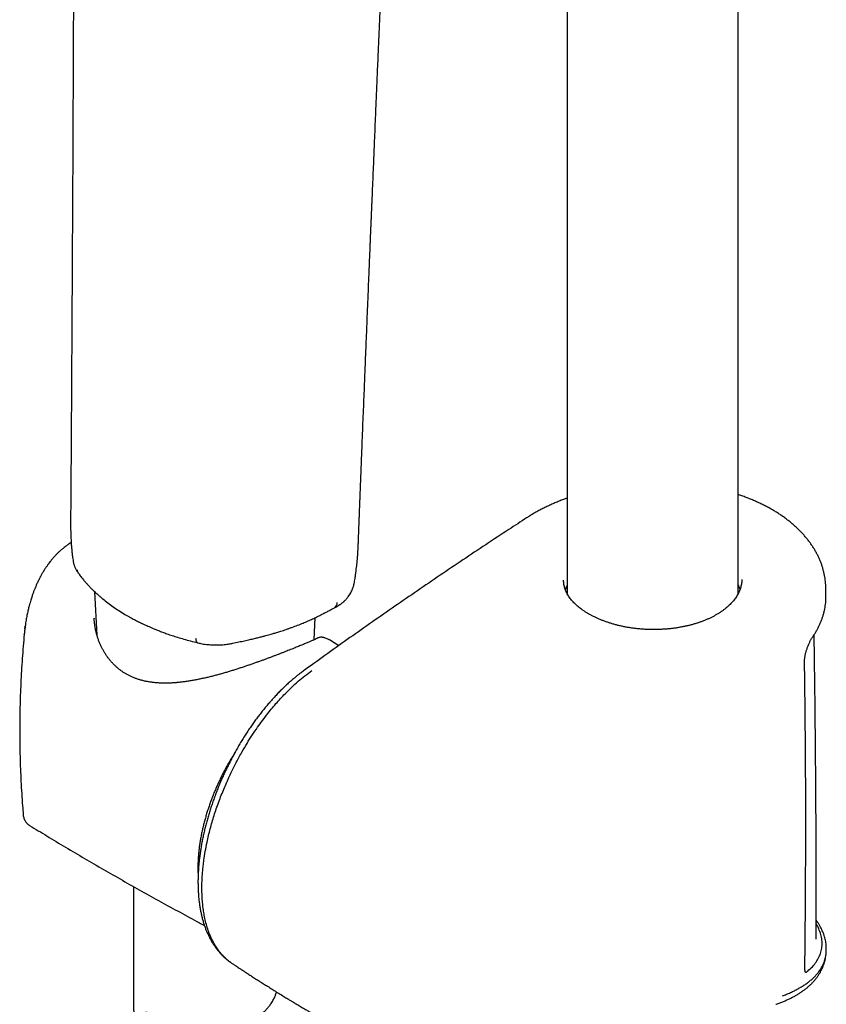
# Model space of a CAD drawing. Header units: millimetres. Extents: x 8 to 1577, y 12 to 2534.
# Tile 9 of 115: x 1341 to 1425, y 712 to 815. Entities that reach past the tile are written whole.
import ezdxf

# ---------------------------------------------------------------- set-up
doc = ezdxf.new("R2010")
doc.units = ezdxf.units.MM

msp = doc.modelspace()

# ---------------------------------------------------------------- linework, layer by layer
at = {"color": 7, "linetype": 'Continuous', "lineweight": 30}
for p, q in [((1415.76, 755.2), (1415.76, 1046.93)), ((1397.96, 1041.4), (1397.96, 755.19)), ((1424.89, 755.05), (1424.88, 755.84)), ((1348.78, 755.39), (1349.02, 750.86)), ((1371.62, 750.39), (1371.74, 752.7)), ((1341.52, 751.53), (1341.55, 751.81)), ((1341.45, 750.95), (1341.46, 751)), ((1374.18, 749.77), (1373.21, 750.37)), ((1373.21, 750.37), (1373.21, 750.37)), ((1370.52, 747.15), (1370.53, 747.15)), ((1341.34, 732.16), (1341.34, 732.16)), ((1342.01, 731.05), (1342.01, 731.05)), ((1352.83, 724.68), (1352.83, 711.91)), ((1423.88, 719.2), (1423.87, 719.25)), ((1424.92, 717.98), (1424.92, 718.21)), ((1422.69, 716.23), (1422.69, 716.23)), ((1422.95, 715.84), (1423.01, 715.89))]:
    msp.add_line(p, q, dxfattribs=at)
at = {"color": 7, "linetype": 'Continuous', "lineweight": 30, "flags": 128}
msp.add_lwpolyline([(1359.28, 750.56), (1359.3, 750.44), (1359.32, 750.34), (1359.34, 750.26), (1359.38, 750.18), (1359.41, 750.13), (1359.46, 750.09), (1359.5, 750.08)], dxfattribs=at)
at = {"color": 7, "linetype": 'Continuous', "lineweight": 30}
for centre, radius, start, end in [((1347.82, 757.84), 0.891, 190.0391, 213.6403), ((1373.37, 754.28), 0.666, 302.8432, 357.5394)]:
    msp.add_arc(centre, radius, start, end, dxfattribs=at)
for points, knots in [([(1346.71, 856.89), (1346.71, 856.6), (1346.7, 855.74), (1346.7, 854.3), (1346.69, 852.6), (1346.69, 850.94), (1346.68, 849.34), (1346.68, 847.79), (1346.67, 846.29), (1346.67, 844.84), (1346.66, 843.42), (1346.66, 842.04), (1346.65, 840.69), (1346.65, 839.39), (1346.65, 838.14), (1346.64, 836.93), (1346.64, 835.76), (1346.63, 834.64), (1346.63, 833.57), (1346.63, 832.55), (1346.62, 831.57), (1346.62, 830.64), (1346.62, 829.75), (1346.61, 828.92), (1346.61, 828.14), (1346.61, 827.4), (1346.61, 826.69), (1346.6, 826.03), (1346.6, 825.41), (1346.6, 824.84), (1346.6, 824.31), (1346.6, 823.82), (1346.59, 823.37), (1346.59, 822.89), (1346.59, 822.4), (1346.59, 821.9), (1346.59, 821.46), (1346.59, 821.11), (1346.58, 820.84), (1346.58, 820.62), (1346.58, 820.38), (1346.58, 820.11), (1346.58, 819.79), (1346.58, 819.41), (1346.58, 818.97), (1346.58, 818.49), (1346.57, 817.97), (1346.57, 817.43), (1346.57, 816.87), (1346.57, 816.2), (1346.56, 815.42), (1346.56, 814.51), (1346.56, 813.57), (1346.55, 812.58), (1346.55, 811.56), (1346.54, 810.5), (1346.54, 809.4), (1346.53, 808.26), (1346.53, 807.11), (1346.52, 805.95), (1346.52, 804.79), (1346.51, 803.6), (1346.51, 802.41), (1346.5, 801.24), (1346.5, 800.09), (1346.49, 798.83), (1346.48, 797.46), (1346.48, 796), (1346.47, 794.58), (1346.46, 793.21), (1346.45, 791.88), (1346.45, 790.59), (1346.44, 789.36), (1346.44, 788.24), (1346.43, 787.25), (1346.42, 786.37), (1346.42, 785.51), (1346.41, 784.52), (1346.41, 783.36), (1346.4, 782.02), (1346.39, 780.62), (1346.38, 779.16), (1346.37, 777.64), (1346.36, 776.07), (1346.36, 774.82), (1346.35, 773.93), (1346.35, 773.42), (1346.34, 772.95), (1346.34, 772.51), (1346.34, 772.11), (1346.34, 771.72), (1346.33, 771.35), (1346.33, 771.01), (1346.33, 770.72), (1346.33, 770.51), (1346.33, 770.38), (1346.33, 770.31), (1346.33, 770.24), (1346.33, 770.17), (1346.33, 770.1), (1346.33, 769.98), (1346.32, 769.82), (1346.32, 769.61), (1346.32, 769.35), (1346.32, 769.05), (1346.32, 768.71), (1346.31, 768.33), (1346.31, 767.92), (1346.31, 767.48), (1346.3, 766.99), (1346.3, 766.47), (1346.3, 765.86), (1346.29, 765.18), (1346.29, 764.41), (1346.28, 763.77), (1346.28, 763.39), (1346.28, 763.29)], [0, 0, 0, 0, 0.0090824, 0.0278262, 0.0460824, 0.0638509, 0.0811319, 0.0976297, 0.1136571, 0.1292142, 0.144301, 0.1592108, 0.1736309, 0.1875613, 0.201002, 0.2139529, 0.2264141, 0.2383856, 0.2498429, 0.2608125, 0.2712946, 0.2812891, 0.290796, 0.2996585, 0.3080507, 0.3159725, 0.323424, 0.3305428, 0.3371718, 0.3433111, 0.3489607, 0.3541478, 0.3590164, 0.3635875, 0.3694747, 0.3747811, 0.3795067, 0.3836516, 0.3859597, 0.3882546, 0.3908147, 0.3936412, 0.3967341, 0.4010656, 0.4058304, 0.4110286, 0.4165831, 0.4223752, 0.4284036, 0.4346683, 0.4438359, 0.4534667, 0.4635607, 0.4741179, 0.4851382, 0.4964126, 0.5081338, 0.5203018, 0.5329165, 0.5449912, 0.5574487, 0.5702762, 0.5830532, 0.5955758, 0.6078441, 0.619858, 0.6359619, 0.6515849, 0.6667271, 0.6813884, 0.6955688, 0.7092683, 0.722487, 0.7352247, 0.7448956, 0.7542697, 0.7633468, 0.7723165, 0.7860458, 0.8003798, 0.8153182, 0.8308612, 0.8470087, 0.8637607, 0.8811173, 0.8868602, 0.8922817, 0.8973304, 0.9020063, 0.9063093, 0.9102395, 0.9143929, 0.9180283, 0.9211459, 0.9237455, 0.924595, 0.9253702, 0.9260711, 0.9266979, 0.9274721, 0.9285824, 0.9303586, 0.932619, 0.9353635, 0.9385922, 0.9423051, 0.9462072, 0.9505311, 0.9552767, 0.9604441, 0.9660332, 0.9720441, 0.9796698, 0.9878814, 0.9966788, 1, 1, 1, 1]), ([(1376.24, 760.82), (1376.24, 760.98), (1376.26, 761.29), (1376.27, 761.75), (1376.29, 762.16), (1376.3, 762.51), (1376.31, 762.79), (1376.32, 763.01), (1376.33, 763.2), (1376.33, 763.36), (1376.34, 763.56), (1376.35, 763.83), (1376.37, 764.2), (1376.38, 764.6), (1376.4, 765.05), (1376.42, 765.55), (1376.44, 766.09), (1376.46, 766.68), (1376.49, 767.33), (1376.52, 768.03), (1376.54, 768.78), (1376.59, 769.8), (1376.63, 771.07), (1376.69, 772.55), (1376.75, 773.98), (1376.81, 775.36), (1376.86, 776.68), (1376.91, 777.9), (1376.95, 779.01), (1376.99, 780.02), (1377.03, 780.99), (1377.07, 781.92), (1377.11, 782.81), (1377.14, 783.67), (1377.18, 784.72), (1377.24, 785.97), (1377.29, 787.4), (1377.35, 788.65), (1377.39, 789.72), (1377.43, 790.64), (1377.46, 791.38), (1377.48, 791.94), (1377.5, 792.33), (1377.51, 792.69), (1377.53, 793), (1377.54, 793.25), (1377.54, 793.44), (1377.55, 793.58), (1377.56, 793.71), (1377.56, 793.85), (1377.57, 794.02), (1377.58, 794.23), (1377.59, 794.48), (1377.6, 794.77), (1377.61, 795.11), (1377.63, 795.49), (1377.65, 795.91), (1377.68, 796.65), (1377.72, 797.68), (1377.78, 798.98), (1377.83, 800.23), (1377.88, 801.36), (1377.92, 802.36), (1377.96, 803.25), (1377.99, 804.12), (1378.03, 805.02), (1378.07, 805.98), (1378.12, 807.01), (1378.16, 808.09), (1378.21, 809.23), (1378.26, 810.42), (1378.31, 811.56), (1378.36, 812.66), (1378.4, 813.71), (1378.45, 814.78), (1378.5, 815.89), (1378.55, 817.03), (1378.6, 818.13), (1378.64, 819.16), (1378.68, 820.09), (1378.72, 820.98), (1378.75, 821.82), (1378.79, 822.61), (1378.82, 823.36), (1378.85, 824.06), (1378.88, 824.72), (1378.91, 825.33), (1378.93, 825.89), (1378.95, 826.4), (1378.97, 826.81), (1378.98, 827.12), (1378.99, 827.34), (1379, 827.52), (1379.01, 827.68), (1379.01, 827.81), (1379.02, 827.92), (1379.02, 828.04), (1379.03, 828.2), (1379.04, 828.42), (1379.05, 828.67), (1379.07, 828.97), (1379.08, 829.3), (1379.1, 829.66), (1379.11, 830.05), (1379.13, 830.48), (1379.15, 830.95), (1379.17, 831.45), (1379.2, 831.98), (1379.22, 832.54), (1379.25, 833.13), (1379.28, 833.84), (1379.31, 834.67), (1379.35, 835.63), (1379.4, 836.63), (1379.44, 837.68), (1379.49, 838.79), (1379.54, 839.96), (1379.6, 841.21), (1379.65, 842.5), (1379.71, 843.85), (1379.77, 845.24), (1379.83, 846.68), (1379.9, 848.16), (1379.97, 849.72), (1380.04, 851.36), (1380.11, 853.07), (1380.17, 854.46), (1380.21, 855.28), (1380.22, 855.51)], [0, 0, 0, 0, 0.004969, 0.009933, 0.014356, 0.018237, 0.020907, 0.023242, 0.025243, 0.026909, 0.028304, 0.031658, 0.035488, 0.039795, 0.044579, 0.049838, 0.055574, 0.061787, 0.068476, 0.075994, 0.084035, 0.092248, 0.108497, 0.124186, 0.139314, 0.153882, 0.16789, 0.181337, 0.192417, 0.203086, 0.213343, 0.223188, 0.232622, 0.241654, 0.250451, 0.266127, 0.281217, 0.29572, 0.3057, 0.315381, 0.324765, 0.329086, 0.333292, 0.337074, 0.340376, 0.343199, 0.344922, 0.346401, 0.347664, 0.349136, 0.350957, 0.353125, 0.355641, 0.358811, 0.362402, 0.366414, 0.370847, 0.375702, 0.389876, 0.403582, 0.41682, 0.42959, 0.439296, 0.448713, 0.457841, 0.466847, 0.477196, 0.488097, 0.499549, 0.511552, 0.524107, 0.537212, 0.547896, 0.55892, 0.570284, 0.581988, 0.594033, 0.606412, 0.616772, 0.62664, 0.636013, 0.644894, 0.653281, 0.661174, 0.668575, 0.675482, 0.681895, 0.687816, 0.693242, 0.698176, 0.700759, 0.703056, 0.70504, 0.706713, 0.708074, 0.709124, 0.710154, 0.71197, 0.714223, 0.716913, 0.72004, 0.723604, 0.727356, 0.731494, 0.73602, 0.740932, 0.746231, 0.751812, 0.757767, 0.764036, 0.770527, 0.780183, 0.790288, 0.800843, 0.811849, 0.823304, 0.835945, 0.849092, 0.862745, 0.876905, 0.89157, 0.906742, 0.92242, 0.938604, 0.956101, 0.974154, 0.992763, 1, 1, 1, 1]), ([(1397.96, 765.14), (1397.91, 765.12), (1397.7, 765.05), (1397.35, 764.91), (1396.9, 764.73), (1396.47, 764.55), (1396.04, 764.35), (1395.62, 764.15), (1395.21, 763.94), (1394.8, 763.73), (1394.41, 763.5), (1394.06, 763.29), (1393.84, 763.15), (1393.74, 763.08)], [0, 0, 0, 0, 0.034136, 0.132737, 0.231064, 0.32877, 0.427431, 0.526253, 0.625221, 0.72432, 0.823532, 0.922835, 1, 1, 1, 1]), ([(1419.27, 763.95), (1419.15, 764.02), (1418.9, 764.16), (1418.51, 764.36), (1418.1, 764.56), (1417.68, 764.76), (1417.25, 764.95), (1416.81, 765.12), (1416.37, 765.29), (1416.02, 765.42), (1415.81, 765.48), (1415.76, 765.5)], [0, 0, 0, 0, 0.109091, 0.230736, 0.352422, 0.474102, 0.595741, 0.717311, 0.838847, 0.959506, 1, 1, 1, 1]), ([(1424.87, 755.84), (1424.87, 755.87), (1424.87, 756.01), (1424.86, 756.27), (1424.82, 756.61), (1424.77, 756.94), (1424.7, 757.28), (1424.62, 757.62), (1424.53, 757.95), (1424.42, 758.29), (1424.29, 758.62), (1424.15, 758.94), (1423.99, 759.26), (1423.82, 759.58), (1423.64, 759.9), (1423.44, 760.21), (1423.22, 760.52), (1422.99, 760.82), (1422.74, 761.12), (1422.48, 761.42), (1422.21, 761.71), (1421.92, 761.99), (1421.63, 762.26), (1421.31, 762.53), (1420.99, 762.79), (1420.65, 763.05), (1420.3, 763.3), (1419.94, 763.54), (1419.59, 763.76), (1419.37, 763.89), (1419.27, 763.95)], [0, 0, 0, 0, 0.009727, 0.044999, 0.08046, 0.116144, 0.15202, 0.188051, 0.224198, 0.26042, 0.296672, 0.332897, 0.369047, 0.405087, 0.441783, 0.478687, 0.515859, 0.553249, 0.590805, 0.628475, 0.666205, 0.703934, 0.741603, 0.779133, 0.817305, 0.855425, 0.893625, 0.931888, 0.970197, 1, 1, 1, 1]), ([(1346.28, 763.29), (1346.28, 763.21), (1346.28, 763.04), (1346.28, 762.78), (1346.28, 762.52), (1346.28, 762.28), (1346.28, 762.07), (1346.28, 761.91), (1346.28, 761.79), (1346.29, 761.66), (1346.29, 761.51), (1346.3, 761.32), (1346.3, 761.13), (1346.31, 760.91), (1346.33, 760.66), (1346.34, 760.41), (1346.36, 760.17), (1346.37, 759.99), (1346.39, 759.85), (1346.4, 759.74), (1346.41, 759.63), (1346.42, 759.48), (1346.44, 759.3), (1346.47, 759.07), (1346.51, 758.81), (1346.54, 758.63), (1346.55, 758.54)], [0, 0, 0, 0, 0.056136, 0.112718, 0.169755, 0.224869, 0.269912, 0.304209, 0.32428, 0.348835, 0.381521, 0.421516, 0.46136, 0.499268, 0.558522, 0.610312, 0.657785, 0.702515, 0.724578, 0.746744, 0.769246, 0.798511, 0.837449, 0.886048, 0.944285, 1, 1, 1, 1]), ([(1393.74, 763.08), (1393.12, 762.68), (1391.7, 761.75), (1389.48, 760.29), (1387.1, 758.7), (1384.73, 757.1), (1382.37, 755.49), (1380.02, 753.87), (1377.68, 752.25), (1375.35, 750.61), (1373.04, 748.97), (1371.43, 747.81), (1370.6, 747.21), (1370.52, 747.15)], [0, 0, 0, 0, 0.078407, 0.179879, 0.281322, 0.382731, 0.484104, 0.58544, 0.686734, 0.787986, 0.889189, 0.990508, 1, 1, 1, 1]), ([(1375.82, 756.38), (1375.83, 756.46), (1375.86, 756.64), (1375.89, 756.89), (1375.93, 757.11), (1375.95, 757.29), (1375.97, 757.44), (1376, 757.64), (1376.03, 757.9), (1376.06, 758.17), (1376.09, 758.37), (1376.1, 758.49), (1376.11, 758.61), (1376.12, 758.74), (1376.13, 758.89), (1376.15, 759.08), (1376.17, 759.32), (1376.19, 759.63), (1376.2, 759.98), (1376.22, 760.39), (1376.23, 760.67), (1376.24, 760.82)], [0, 0, 0, 0, 0.060693, 0.121861, 0.172925, 0.213871, 0.245829, 0.276683, 0.351018, 0.426574, 0.454418, 0.481732, 0.508518, 0.534888, 0.566082, 0.604968, 0.66179, 0.729702, 0.808709, 0.898811, 1, 1, 1, 1]), ([(1346.34, 760.51), (1346.3, 760.49), (1346.15, 760.4), (1345.91, 760.23), (1345.63, 760.02), (1345.36, 759.8), (1345.12, 759.59), (1344.9, 759.38), (1344.7, 759.17), (1344.51, 758.96), (1344.31, 758.73), (1344.13, 758.5), (1343.95, 758.27), (1343.78, 758.03), (1343.6, 757.76), (1343.45, 757.52), (1343.33, 757.32), (1343.26, 757.19), (1343.19, 757.07), (1343.14, 756.98), (1343.09, 756.89), (1343.03, 756.76), (1342.95, 756.6), (1342.83, 756.37), (1342.71, 756.09), (1342.58, 755.78), (1342.46, 755.48), (1342.36, 755.22), (1342.29, 755.01), (1342.23, 754.82), (1342.16, 754.61), (1342.09, 754.38), (1342.01, 754.1), (1341.92, 753.77), (1341.83, 753.38), (1341.73, 752.92), (1341.64, 752.41), (1341.58, 752.04), (1341.56, 751.85)], [0, 0, 0, 0, 0.0145361, 0.0529898, 0.0913787, 0.1269058, 0.1596273, 0.190524, 0.2199073, 0.249071, 0.2793038, 0.310953, 0.3382335, 0.3679014, 0.3999125, 0.433421, 0.4520642, 0.4677202, 0.4803903, 0.4900741, 0.4981667, 0.5121409, 0.5302697, 0.5525633, 0.5866532, 0.6192555, 0.6499063, 0.6786286, 0.6967261, 0.7144189, 0.7347196, 0.7582122, 0.7849047, 0.8148108, 0.8542113, 0.8981559, 0.9467184, 1, 1, 1, 1]), ([(1346.54, 758.61), (1346.55, 758.55), (1346.57, 758.43), (1346.61, 758.26), (1346.66, 758.12), (1346.7, 757.99), (1346.75, 757.87), (1346.82, 757.74), (1346.9, 757.61), (1346.98, 757.48), (1347.04, 757.39), (1347.08, 757.34)], [0, 0, 0, 0, 0.129729, 0.247147, 0.349375, 0.440222, 0.533744, 0.646003, 0.759843, 0.874419, 1, 1, 1, 1]), ([(1346.54, 758.61), (1346.54, 758.61), (1346.54, 758.6), (1346.54, 758.59), (1346.54, 758.58)], [0, 0, 0, 0, 0.04247, 1, 1, 1, 1]), ([(1347.09, 757.33), (1347.17, 757.21), (1347.34, 756.98), (1347.6, 756.65), (1347.84, 756.37), (1348.06, 756.12), (1348.24, 755.93), (1348.39, 755.77), (1348.51, 755.65), (1348.61, 755.55), (1348.69, 755.47), (1348.8, 755.37), (1348.94, 755.24), (1349.14, 755.06), (1349.37, 754.86), (1349.71, 754.57), (1350.15, 754.22), (1350.71, 753.81), (1351.31, 753.42), (1351.81, 753.11), (1352.19, 752.88), (1352.44, 752.74), (1352.68, 752.61), (1352.91, 752.49), (1353.13, 752.37), (1353.31, 752.28), (1353.45, 752.21), (1353.55, 752.16), (1353.64, 752.12), (1353.74, 752.07), (1353.87, 752.01), (1354.02, 751.94), (1354.21, 751.85), (1354.45, 751.75), (1354.73, 751.63), (1355.05, 751.49), (1355.43, 751.34), (1355.85, 751.18), (1356.32, 751), (1356.85, 750.82), (1357.43, 750.64), (1358.07, 750.45), (1358.76, 750.26), (1359.25, 750.14), (1359.5, 750.08)], [0, 0, 0, 0, 0.036213, 0.068859, 0.097966, 0.123552, 0.145628, 0.160516, 0.173242, 0.183811, 0.192223, 0.199247, 0.216676, 0.23677, 0.259526, 0.284943, 0.333914, 0.383531, 0.433731, 0.484196, 0.504554, 0.523941, 0.542358, 0.559806, 0.576288, 0.5912, 0.60042, 0.607331, 0.613289, 0.620667, 0.62951, 0.639817, 0.653556, 0.670215, 0.689849, 0.712456, 0.738032, 0.766574, 0.798078, 0.832543, 0.869965, 0.910346, 0.953689, 1, 1, 1, 1]), ([(1416.13, 756.68), (1416.13, 756.62), (1416.13, 756.49), (1416.11, 756.28), (1416.07, 756.07), (1416.02, 755.86), (1415.96, 755.65), (1415.88, 755.44), (1415.78, 755.23), (1415.67, 755.03), (1415.55, 754.83), (1415.41, 754.64), (1415.26, 754.45), (1415.09, 754.26), (1414.91, 754.07), (1414.72, 753.89), (1414.52, 753.71), (1414.3, 753.53), (1414.07, 753.37), (1413.83, 753.2), (1413.58, 753.05), (1413.31, 752.9), (1413.04, 752.75), (1412.76, 752.62), (1412.46, 752.48), (1412.16, 752.36), (1411.84, 752.24), (1411.52, 752.13), (1411.19, 752.03), (1410.85, 751.93), (1410.51, 751.85), (1410.16, 751.77), (1409.8, 751.7), (1409.45, 751.64), (1409.08, 751.58), (1408.72, 751.54), (1408.35, 751.5), (1407.97, 751.48), (1407.6, 751.46), (1407.22, 751.45), (1406.84, 751.45), (1406.46, 751.46), (1406.08, 751.47), (1405.71, 751.5), (1405.33, 751.53), (1404.96, 751.57), (1404.6, 751.62), (1404.23, 751.68), (1403.87, 751.75), (1403.51, 751.83), (1403.16, 751.91), (1402.82, 752), (1402.49, 752.1), (1402.16, 752.2), (1401.84, 752.32), (1401.53, 752.44), (1401.22, 752.56), (1400.93, 752.69), (1400.64, 752.83), (1400.4, 752.96), (1400.26, 753.04), (1400.2, 753.08)], [0, 0, 0, 0, 0.015241, 0.033287, 0.051305, 0.069248, 0.087077, 0.104762, 0.122282, 0.139627, 0.156749, 0.173845, 0.190946, 0.208049, 0.225151, 0.242244, 0.259317, 0.27636, 0.293359, 0.310302, 0.327176, 0.343982, 0.360717, 0.377546, 0.394444, 0.411399, 0.428398, 0.445427, 0.462473, 0.479518, 0.496546, 0.513545, 0.530504, 0.547388, 0.564271, 0.581222, 0.598158, 0.61512, 0.63214, 0.649241, 0.666218, 0.683252, 0.700343, 0.71742, 0.734403, 0.751292, 0.768255, 0.785316, 0.802415, 0.819485, 0.836464, 0.853308, 0.870298, 0.887217, 0.904124, 0.921058, 0.938053, 0.95512, 0.971845, 0.988812, 1, 1, 1, 1]), ([(1373.75, 753.73), (1373.83, 753.77), (1373.98, 753.86), (1374.2, 753.98), (1374.38, 754.1), (1374.53, 754.21), (1374.63, 754.29), (1374.7, 754.35), (1374.76, 754.41), (1374.83, 754.48), (1374.92, 754.56), (1375.01, 754.67), (1375.12, 754.8), (1375.24, 754.97), (1375.37, 755.17), (1375.48, 755.38), (1375.57, 755.57), (1375.63, 755.71), (1375.68, 755.84), (1375.72, 755.96), (1375.77, 756.15), (1375.8, 756.29), (1375.81, 756.37)], [0, 0, 0, 0, 0.07402, 0.14094, 0.203508, 0.258707, 0.291695, 0.314899, 0.336282, 0.357321, 0.394334, 0.433313, 0.480312, 0.535032, 0.615231, 0.688352, 0.756232, 0.796276, 0.837112, 0.879658, 0.932875, 1, 1, 1, 1]), ([(1400.2, 753.08), (1400.2, 753.08), (1400.1, 753.13), (1399.93, 753.24), (1399.69, 753.39), (1399.46, 753.56), (1399.24, 753.72), (1399.04, 753.89), (1398.84, 754.06), (1398.66, 754.24), (1398.5, 754.42), (1398.35, 754.6), (1398.21, 754.79), (1398.08, 754.98), (1397.97, 755.17), (1397.87, 755.36), (1397.79, 755.56), (1397.72, 755.75), (1397.66, 755.95), (1397.62, 756.14), (1397.6, 756.34), (1397.58, 756.5), (1397.59, 756.58), (1397.59, 756.59)], [0, 0, 0, 0, 0.001897, 0.053302, 0.10458, 0.155469, 0.205791, 0.256551, 0.307225, 0.357936, 0.408799, 0.459989, 0.511629, 0.562777, 0.614663, 0.666904, 0.719382, 0.771979, 0.824727, 0.878132, 0.932468, 0.987177, 1, 1, 1, 1]), ([(1397.96, 756.08), (1397.92, 755.99), (1397.84, 755.84), (1397.79, 755.69), (1397.77, 755.62)], [0, 0, 0, 0, 0.564901, 1, 1, 1, 1]), ([(1415.96, 755.65), (1415.95, 755.67), (1415.91, 755.81), (1415.84, 755.97), (1415.77, 756.1), (1415.76, 756.12)], [0, 0, 0, 0, 0.1186928, 0.8866957, 1, 1, 1, 1]), ([(1423.51, 750.69), (1423.57, 750.78), (1423.7, 750.97), (1423.88, 751.26), (1424.05, 751.57), (1424.2, 751.87), (1424.34, 752.18), (1424.46, 752.49), (1424.57, 752.81), (1424.66, 753.12), (1424.74, 753.44), (1424.8, 753.76), (1424.85, 754.08), (1424.88, 754.4), (1424.89, 754.63), (1424.89, 754.76), (1424.89, 754.78)], [0, 0, 0, 0, 0.071269, 0.148702, 0.225646, 0.301877, 0.378079, 0.454714, 0.531097, 0.607334, 0.683531, 0.759782, 0.836158, 0.911946, 0.987681, 1, 1, 1, 1]), ([(1424.89, 754.79), (1424.89, 754.84), (1424.9, 754.93), (1424.89, 755.01), (1424.89, 755.05)], [0, 0, 0, 0, 0.583739, 1, 1, 1, 1]), ([(1363.15, 750.03), (1363.37, 750.07), (1363.77, 750.16), (1364.36, 750.28), (1364.9, 750.4), (1365.39, 750.52), (1365.83, 750.63), (1366.22, 750.73), (1366.57, 750.82), (1366.87, 750.9), (1367.12, 750.97), (1367.34, 751.03), (1367.53, 751.09), (1367.73, 751.15), (1367.94, 751.21), (1368.17, 751.29), (1368.43, 751.37), (1368.71, 751.46), (1369, 751.57), (1369.41, 751.71), (1369.9, 751.9), (1370.46, 752.12), (1370.98, 752.34), (1371.46, 752.56), (1371.86, 752.75), (1372.19, 752.91), (1372.43, 753.04), (1372.61, 753.13), (1372.76, 753.2), (1372.89, 753.27), (1373.06, 753.36), (1373.27, 753.47), (1373.5, 753.59), (1373.66, 753.68), (1373.73, 753.72)], [0, 0, 0, 0, 0.05428, 0.104722, 0.151268, 0.193873, 0.232504, 0.267133, 0.297733, 0.324279, 0.346753, 0.365139, 0.382555, 0.399491, 0.418602, 0.439893, 0.463373, 0.489047, 0.516924, 0.547008, 0.60359, 0.657858, 0.709479, 0.758389, 0.80448, 0.834544, 0.860379, 0.882012, 0.891948, 0.906202, 0.924754, 0.947579, 0.97464, 1, 1, 1, 1]), ([(1371.97, 750.55), (1371.96, 750.54), (1371.93, 750.53), (1371.88, 750.51), (1371.81, 750.47), (1371.72, 750.43), (1371.61, 750.38), (1371.5, 750.33), (1371.36, 750.27), (1371.22, 750.21), (1371.06, 750.14), (1370.89, 750.07), (1370.71, 749.99), (1370.51, 749.91), (1370.31, 749.83), (1370.1, 749.74), (1369.88, 749.65), (1369.65, 749.56), (1369.41, 749.46), (1369.16, 749.36), (1368.9, 749.26), (1368.63, 749.15), (1368.35, 749.04), (1368.06, 748.93), (1367.76, 748.81), (1367.46, 748.7), (1367.15, 748.58), (1366.83, 748.46), (1366.51, 748.34), (1366.18, 748.22), (1365.84, 748.1), (1365.5, 747.98), (1365.14, 747.85), (1364.78, 747.73), (1364.42, 747.6), (1364.04, 747.48), (1363.67, 747.36), (1363.28, 747.23), (1362.89, 747.11), (1362.49, 746.99), (1362.09, 746.88), (1361.69, 746.76), (1361.28, 746.66), (1360.87, 746.55), (1360.45, 746.45), (1360.04, 746.36), (1359.62, 746.27), (1359.2, 746.19), (1358.78, 746.11), (1358.37, 746.05), (1357.96, 745.99), (1357.55, 745.95), (1357.15, 745.91), (1356.75, 745.88), (1356.36, 745.87), (1355.98, 745.87), (1355.61, 745.88), (1355.24, 745.9), (1354.89, 745.93), (1354.54, 745.98), (1354.2, 746.04), (1353.88, 746.11), (1353.56, 746.19), (1353.25, 746.29), (1352.95, 746.39), (1352.66, 746.51), (1352.38, 746.65), (1352.11, 746.79), (1351.85, 746.94), (1351.6, 747.11), (1351.36, 747.29), (1351.12, 747.49), (1350.9, 747.69), (1350.67, 747.91), (1350.46, 748.15), (1350.26, 748.39), (1350.07, 748.65), (1349.89, 748.91), (1349.73, 749.19), (1349.57, 749.48), (1349.42, 749.77), (1349.29, 750.08), (1349.16, 750.4), (1349.06, 750.73), (1348.96, 751.06), (1348.88, 751.39), (1348.82, 751.73), (1348.77, 752.07), (1348.73, 752.37), (1348.73, 752.55), (1348.72, 752.62)], [0, 0, 0, 0, 0.006809, 0.017609, 0.028968, 0.040674, 0.052556, 0.064483, 0.076371, 0.088252, 0.100112, 0.111916, 0.123631, 0.135233, 0.146702, 0.158023, 0.169185, 0.180181, 0.191032, 0.201809, 0.212621, 0.223477, 0.234355, 0.245236, 0.256096, 0.266915, 0.277676, 0.288364, 0.298964, 0.309556, 0.320329, 0.331233, 0.342218, 0.353227, 0.364207, 0.375327, 0.386579, 0.397923, 0.409386, 0.420964, 0.432635, 0.444391, 0.456221, 0.468127, 0.480113, 0.492179, 0.504323, 0.516541, 0.528829, 0.541153, 0.553417, 0.5656, 0.577696, 0.589704, 0.601625, 0.613463, 0.625223, 0.636913, 0.648508, 0.659843, 0.67106, 0.682182, 0.69324, 0.704261, 0.71507, 0.726014, 0.736904, 0.747671, 0.758297, 0.768941, 0.77973, 0.790645, 0.801679, 0.812824, 0.824069, 0.835401, 0.846804, 0.85826, 0.869787, 0.881513, 0.893445, 0.905529, 0.917747, 0.930075, 0.942486, 0.954947, 0.967424, 0.979886, 0.992334, 1, 1, 1, 1]), ([(1348.72, 752.62), (1348.72, 752.62), (1348.72, 752.62), (1348.72, 752.61), (1348.72, 752.61)], [0, 0, 0, 0, 0.464391, 1, 1, 1, 1]), ([(1341.57, 751.88), (1341.54, 751.73), (1341.5, 751.42), (1341.47, 751.11), (1341.45, 750.95)], [0, 0, 0, 0, 0.501266, 1, 1, 1, 1]), ([(1341.45, 750.95), (1341.41, 750.54), (1341.34, 749.7), (1341.24, 748.43), (1341.16, 747.16), (1341.09, 745.88), (1341.04, 744.6), (1341, 743.32), (1340.98, 742.04), (1340.98, 740.76), (1340.99, 739.49), (1341.01, 738.21), (1341.05, 736.93), (1341.11, 735.65), (1341.18, 734.38), (1341.26, 733.21), (1341.32, 732.47), (1341.35, 732.16)], [0, 0, 0, 0, 0.066341, 0.134291, 0.202251, 0.270216, 0.338182, 0.406147, 0.474106, 0.542055, 0.609992, 0.677911, 0.745809, 0.813682, 0.881525, 0.949337, 1, 1, 1, 1]), ([(1373.17, 750.39), (1373.16, 750.4), (1373.09, 750.44), (1372.97, 750.5), (1372.82, 750.56), (1372.69, 750.6), (1372.57, 750.63), (1372.45, 750.65), (1372.34, 750.65), (1372.23, 750.64), (1372.13, 750.62), (1372.06, 750.59), (1372.02, 750.57), (1372.01, 750.57)], [0, 0, 0, 0, 0.044631, 0.199527, 0.337943, 0.462418, 0.570885, 0.666087, 0.754322, 0.835539, 0.911588, 0.983984, 1, 1, 1, 1]), ([(1422.66, 748.07), (1422.66, 748.11), (1422.66, 748.18), (1422.67, 748.31), (1422.68, 748.45), (1422.7, 748.6), (1422.73, 748.75), (1422.76, 748.9), (1422.8, 749.06), (1422.84, 749.22), (1422.89, 749.38), (1422.95, 749.54), (1423.01, 749.69), (1423.07, 749.85), (1423.13, 749.99), (1423.2, 750.14), (1423.26, 750.27), (1423.33, 750.4), (1423.4, 750.51), (1423.46, 750.61), (1423.49, 750.66), (1423.51, 750.68)], [0, 0, 0, 0, 0.047259, 0.096104, 0.145734, 0.195952, 0.246103, 0.297149, 0.349454, 0.402662, 0.456362, 0.51007, 0.563625, 0.618308, 0.67375, 0.729949, 0.786549, 0.843044, 0.89891, 0.954661, 1, 1, 1, 1]), ([(1423.88, 719.25), (1423.88, 719.4), (1423.88, 719.68), (1423.88, 720.08), (1423.88, 720.46), (1423.88, 720.81), (1423.88, 721.25), (1423.88, 721.8), (1423.88, 722.41), (1423.88, 722.97), (1423.88, 723.47), (1423.88, 723.98), (1423.88, 724.51), (1423.88, 725.08), (1423.88, 725.69), (1423.88, 726.34), (1423.88, 727.03), (1423.87, 727.76), (1423.87, 728.52), (1423.87, 729.31), (1423.87, 730.15), (1423.86, 731.01), (1423.86, 731.93), (1423.85, 732.89), (1423.85, 733.89), (1423.84, 734.93), (1423.83, 736.02), (1423.82, 737.13), (1423.82, 738.28), (1423.81, 739.46), (1423.79, 740.68), (1423.78, 742.02), (1423.76, 743.49), (1423.75, 745.1), (1423.72, 746.76), (1423.7, 748.47), (1423.68, 749.86), (1423.67, 750.69), (1423.66, 750.92)], [0, 0, 0, 0, 0.014047, 0.027038, 0.038975, 0.049862, 0.060398, 0.081442, 0.102951, 0.118597, 0.134481, 0.1506, 0.167434, 0.185512, 0.204835, 0.225401, 0.247212, 0.270266, 0.294565, 0.31964, 0.345915, 0.373389, 0.402064, 0.432491, 0.464162, 0.497077, 0.531234, 0.566635, 0.602614, 0.639791, 0.678168, 0.717743, 0.76642, 0.816795, 0.868869, 0.922643, 0.978114, 1, 1, 1, 1]), ([(1359.5, 750.08), (1359.58, 750.06), (1359.73, 750.02), (1359.98, 749.97), (1360.26, 749.92), (1360.55, 749.89), (1360.83, 749.87), (1361.08, 749.86), (1361.32, 749.86), (1361.56, 749.86), (1361.78, 749.86), (1362.02, 749.87), (1362.27, 749.88), (1362.53, 749.91), (1362.77, 749.95), (1362.97, 749.99), (1363.1, 750.02), (1363.15, 750.03)], [0, 0, 0, 0, 0.064639, 0.132889, 0.215399, 0.296582, 0.369257, 0.436777, 0.502954, 0.562132, 0.622057, 0.68302, 0.751448, 0.828293, 0.893236, 0.950939, 1, 1, 1, 1]), ([(1422.69, 716.23), (1422.71, 717.19), (1422.73, 719.31), (1422.76, 722.61), (1422.78, 726.12), (1422.79, 729.63), (1422.79, 733.16), (1422.78, 736.69), (1422.75, 740.22), (1422.72, 743.77), (1422.69, 746.38), (1422.66, 747.82), (1422.66, 748.07)], [0, 0, 0, 0, 0.090935, 0.201651, 0.312365, 0.423076, 0.533783, 0.644487, 0.755186, 0.86588, 0.97657, 1, 1, 1, 1]), ([(1370.52, 747.15), (1370.46, 747.1), (1370.3, 746.99), (1370.04, 746.79), (1369.75, 746.56), (1369.44, 746.3), (1369.11, 746.01), (1368.76, 745.7), (1368.42, 745.38), (1368.08, 745.04), (1367.74, 744.69), (1367.41, 744.34), (1367.09, 743.98), (1366.77, 743.61), (1366.45, 743.23), (1366.14, 742.84), (1365.84, 742.45), (1365.53, 742.04), (1365.24, 741.63), (1364.95, 741.21), (1364.66, 740.78), (1364.38, 740.34), (1364.1, 739.9), (1363.83, 739.45), (1363.57, 739), (1363.32, 738.54), (1363.07, 738.09), (1362.83, 737.62), (1362.6, 737.15), (1362.37, 736.68), (1362.15, 736.2), (1361.94, 735.72), (1361.73, 735.23), (1361.54, 734.75), (1361.35, 734.26), (1361.17, 733.77), (1361, 733.28), (1360.84, 732.79), (1360.69, 732.3), (1360.54, 731.82), (1360.41, 731.33), (1360.28, 730.85), (1360.17, 730.36), (1360.06, 729.87), (1359.96, 729.39), (1359.87, 728.9), (1359.8, 728.43), (1359.73, 727.95), (1359.67, 727.48), (1359.62, 727.02), (1359.58, 726.56), (1359.56, 726.1), (1359.54, 725.65), (1359.53, 725.2), (1359.54, 724.76), (1359.55, 724.32), (1359.58, 723.89), (1359.61, 723.46), (1359.66, 723.05), (1359.72, 722.64), (1359.79, 722.24), (1359.87, 721.84), (1359.96, 721.46), (1360.06, 721.09), (1360.17, 720.72), (1360.3, 720.37), (1360.43, 720.03), (1360.58, 719.69), (1360.74, 719.37), (1360.9, 719.06), (1361.08, 718.76), (1361.27, 718.48), (1361.46, 718.2), (1361.67, 717.95), (1361.88, 717.71), (1362.1, 717.48), (1362.33, 717.26), (1362.57, 717.06), (1362.79, 716.89), (1362.94, 716.79), (1363, 716.74)], [0, 0, 0, 0, 0.006985, 0.018292, 0.029013, 0.040402, 0.053853, 0.067168, 0.080513, 0.093857, 0.107165, 0.120409, 0.133563, 0.146596, 0.159619, 0.172716, 0.185793, 0.198863, 0.21194, 0.225032, 0.238153, 0.251318, 0.264494, 0.277517, 0.290503, 0.303467, 0.316424, 0.32939, 0.342375, 0.355397, 0.368479, 0.381508, 0.394536, 0.407599, 0.420679, 0.433755, 0.446804, 0.459808, 0.472752, 0.485637, 0.498568, 0.511585, 0.524667, 0.537794, 0.550944, 0.564095, 0.57722, 0.590295, 0.60327, 0.616386, 0.629506, 0.642635, 0.655783, 0.668958, 0.682166, 0.695398, 0.708587, 0.721927, 0.735215, 0.748461, 0.761676, 0.77487, 0.788051, 0.801231, 0.814469, 0.827504, 0.840574, 0.853651, 0.866695, 0.879677, 0.892563, 0.905324, 0.917946, 0.930356, 0.942601, 0.954838, 0.967049, 0.979216, 0.991325, 1, 1, 1, 1]), ([(1363.03, 716.72), (1362.93, 716.8), (1362.67, 716.97), (1362.31, 717.3), (1361.94, 717.68), (1361.63, 718.08), (1361.35, 718.5), (1361.12, 718.91), (1360.9, 719.35), (1360.69, 719.85), (1360.5, 720.41), (1360.32, 721.05), (1360.19, 721.66), (1360.09, 722.28), (1360.02, 722.87), (1359.97, 723.48), (1359.95, 724.07), (1359.94, 724.65), (1359.95, 725.21), (1359.98, 725.77), (1360.02, 726.31), (1360.08, 726.86), (1360.16, 727.55), (1360.29, 728.36), (1360.46, 729.22), (1360.63, 730), (1360.81, 730.69), (1361, 731.39), (1361.21, 732.09), (1361.44, 732.79), (1361.69, 733.5), (1361.96, 734.2), (1362.24, 734.89), (1362.52, 735.55), (1362.8, 736.17), (1363.09, 736.77), (1363.37, 737.34), (1363.67, 737.91), (1364.04, 738.59), (1364.5, 739.37), (1365.04, 740.25), (1365.59, 741.07), (1366.14, 741.84), (1366.66, 742.53), (1367.16, 743.16), (1367.64, 743.73), (1368.12, 744.26), (1368.67, 744.84), (1369.28, 745.44), (1369.97, 746.07), (1370.67, 746.66), (1371.14, 747), (1371.38, 747.18)], [0, 0, 0, 0, 0.017902, 0.042783, 0.065551, 0.088383, 0.108004, 0.127666, 0.146328, 0.165025, 0.18977, 0.212413, 0.235119, 0.254632, 0.274184, 0.292743, 0.311335, 0.328185, 0.345061, 0.360362, 0.375664, 0.391043, 0.406423, 0.431705, 0.457074, 0.47503, 0.493017, 0.511146, 0.529276, 0.547535, 0.565795, 0.584203, 0.602644, 0.619507, 0.636395, 0.651705, 0.667015, 0.682403, 0.69779, 0.723083, 0.748462, 0.773257, 0.795944, 0.818692, 0.838237, 0.857822, 0.876409, 0.89503, 0.921108, 0.947277, 0.97359, 1, 1, 1, 1]), ([(1363.35, 738.6), (1363.35, 738.6), (1363.26, 738.46), (1363.09, 738.18), (1362.83, 737.75), (1362.59, 737.32), (1362.35, 736.89), (1362.12, 736.45), (1361.9, 736), (1361.69, 735.56), (1361.49, 735.11), (1361.29, 734.66), (1361.11, 734.21), (1360.93, 733.76), (1360.77, 733.3), (1360.61, 732.85), (1360.47, 732.4), (1360.33, 731.94), (1360.21, 731.49), (1360.09, 731.04), (1359.99, 730.59), (1359.89, 730.14), (1359.81, 729.7), (1359.73, 729.26), (1359.67, 728.82), (1359.62, 728.38), (1359.58, 727.95), (1359.55, 727.53), (1359.53, 727.11), (1359.53, 726.69), (1359.53, 726.29), (1359.54, 726.01), (1359.55, 725.87), (1359.55, 725.86)], [0, 0, 0, 0, 0.000315, 0.034665, 0.069013, 0.103361, 0.13771, 0.17206, 0.206411, 0.240764, 0.275119, 0.309479, 0.343842, 0.378209, 0.412582, 0.44696, 0.481345, 0.515737, 0.550136, 0.584543, 0.618958, 0.653382, 0.687815, 0.722258, 0.75671, 0.791171, 0.825642, 0.860121, 0.894609, 0.929105, 0.963607, 0.998113, 1, 1, 1, 1]), ([(1341.34, 732.16), (1341.35, 732.09), (1341.37, 731.96), (1341.41, 731.81), (1341.45, 731.7), (1341.49, 731.64), (1341.52, 731.56), (1341.59, 731.46), (1341.68, 731.33), (1341.82, 731.18), (1341.95, 731.1), (1342.01, 731.05)], [0, 0, 0, 0, 0.173542, 0.311604, 0.383353, 0.438842, 0.483551, 0.571081, 0.687352, 0.831262, 1, 1, 1, 1]), ([(1342.01, 731.05), (1342.61, 730.69), (1343.85, 729.93), (1345.76, 728.78), (1347.72, 727.62), (1349.69, 726.47), (1351.68, 725.34), (1353.66, 724.21), (1355.66, 723.1), (1357.66, 722.01), (1359.18, 721.19), (1360.03, 720.74), (1360.2, 720.65)], [0, 0, 0, 0, 0.099967, 0.20889, 0.317812, 0.426731, 0.535644, 0.64455, 0.753444, 0.862326, 0.971193, 1, 1, 1, 1]), ([(1423, 715.89), (1423.17, 716.04), (1423.5, 716.34), (1423.88, 716.82), (1424.18, 717.33), (1424.38, 717.86), (1424.49, 718.41), (1424.5, 718.97), (1424.41, 719.55), (1424.21, 720.15), (1424.03, 720.57), (1423.89, 720.79), (1423.88, 720.81)], [0, 0, 0, 0, 0.110387, 0.220005, 0.329437, 0.439266, 0.549916, 0.65993, 0.769359, 0.87882, 0.988939, 1, 1, 1, 1]), ([(1424.92, 718.21), (1424.92, 718.22), (1424.93, 718.32), (1424.92, 718.5), (1424.9, 718.74), (1424.87, 718.98), (1424.81, 719.23), (1424.75, 719.47), (1424.67, 719.72), (1424.57, 719.97), (1424.46, 720.22), (1424.33, 720.48), (1424.19, 720.73), (1424.04, 720.96), (1423.93, 721.12), (1423.88, 721.19)], [0, 0, 0, 0, 0.016306, 0.096821, 0.178071, 0.259809, 0.341789, 0.424173, 0.507098, 0.590671, 0.675038, 0.758335, 0.843135, 0.928393, 1, 1, 1, 1]), ([(1419.68, 712.43), (1419.7, 712.44), (1419.85, 712.48), (1420.12, 712.58), (1420.48, 712.73), (1420.83, 712.88), (1421.17, 713.04), (1421.5, 713.2), (1421.81, 713.38), (1422.11, 713.56), (1422.4, 713.75), (1422.67, 713.95), (1422.93, 714.16), (1423.18, 714.37), (1423.41, 714.59), (1423.62, 714.82), (1423.82, 715.05), (1424, 715.29), (1424.16, 715.53), (1424.31, 715.77), (1424.44, 716.02), (1424.56, 716.27), (1424.65, 716.52), (1424.74, 716.78), (1424.8, 717.04), (1424.86, 717.3), (1424.89, 717.56), (1424.91, 717.77), (1424.92, 717.89), (1424.92, 717.92)], [0, 0, 0, 0, 0.006216, 0.0490294, 0.0918955, 0.134698, 0.1767641, 0.2189096, 0.2611175, 0.3032927, 0.3453444, 0.3871763, 0.4286878, 0.4697787, 0.5103565, 0.5503435, 0.5896816, 0.6283369, 0.6662999, 0.7035842, 0.7402243, 0.7762737, 0.8118029, 0.8471031, 0.8823441, 0.9175437, 0.952719, 0.9878863, 1, 1, 1, 1]), ([(1420.36, 713.31), (1420.51, 713.36), (1420.8, 713.47), (1421.21, 713.65), (1421.61, 713.84), (1421.99, 714.04), (1422.35, 714.25), (1422.69, 714.46), (1423, 714.69), (1423.31, 714.93), (1423.59, 715.19), (1423.86, 715.47), (1424.1, 715.75), (1424.31, 716.05), (1424.49, 716.35), (1424.64, 716.66), (1424.76, 716.98), (1424.85, 717.31), (1424.9, 717.64), (1424.92, 717.86), (1424.92, 717.98), (1424.92, 717.98)], [0, 0, 0, 0, 0.051839, 0.103679, 0.155791, 0.207903, 0.26031, 0.312718, 0.36541, 0.418101, 0.475501, 0.533112, 0.590819, 0.648911, 0.707101, 0.765681, 0.824363, 0.88327, 0.940784, 0.998521, 1, 1, 1, 1]), ([(1363.03, 716.72), (1363.07, 716.69), (1363.2, 716.61), (1363.41, 716.47), (1363.62, 716.33), (1363.8, 716.22), (1363.94, 716.12), (1364.09, 716.02), (1364.28, 715.9), (1364.54, 715.73), (1364.85, 715.53), (1365.23, 715.29), (1365.62, 715.03), (1366.03, 714.77), (1366.45, 714.5), (1366.9, 714.23), (1367.36, 713.93), (1367.85, 713.63), (1368.26, 713.38), (1368.58, 713.19), (1368.77, 713.06), (1368.95, 712.96), (1369.1, 712.87), (1369.22, 712.79), (1369.35, 712.72), (1369.5, 712.63), (1369.67, 712.52), (1369.88, 712.4), (1370.09, 712.27), (1370.31, 712.14), (1370.58, 711.98), (1370.9, 711.79), (1371.25, 711.59), (1371.58, 711.39), (1371.91, 711.2), (1372.25, 711), (1372.61, 710.8), (1372.99, 710.58), (1373.37, 710.37), (1373.73, 710.16), (1374.07, 709.97), (1374.4, 709.79), (1374.73, 709.6), (1375.08, 709.41), (1375.43, 709.21), (1375.8, 709.01), (1376.16, 708.81), (1376.52, 708.62), (1376.85, 708.45), (1377.16, 708.28), (1377.61, 708.04), (1378.21, 707.72), (1378.95, 707.33), (1379.52, 707.04), (1379.92, 706.84), (1380.13, 706.73), (1380.33, 706.62), (1380.55, 706.52), (1380.77, 706.4), (1381.03, 706.27), (1381.33, 706.12), (1381.61, 705.98), (1381.79, 705.89), (1381.86, 705.86)], [0, 0, 0, 0, 0.0075699, 0.0216068, 0.0335472, 0.0433903, 0.0511353, 0.0567826, 0.0685896, 0.0820186, 0.1001215, 0.120526, 0.1432224, 0.165011, 0.1880102, 0.212221, 0.2376447, 0.2642827, 0.2919453, 0.3041075, 0.3148715, 0.3242367, 0.3322025, 0.3387685, 0.3449649, 0.3524256, 0.3621168, 0.3733638, 0.3853733, 0.3971333, 0.4086401, 0.4285577, 0.4473915, 0.4648575, 0.4817262, 0.4998041, 0.5192417, 0.5392353, 0.5596722, 0.5789825, 0.596496, 0.6134437, 0.6309261, 0.6494373, 0.6674671, 0.6868317, 0.7064839, 0.7248254, 0.7418379, 0.7579357, 0.774218, 0.8122869, 0.8500504, 0.8897534, 0.9004923, 0.9112192, 0.921934, 0.932637, 0.9438222, 0.9568557, 0.9720441, 0.9893891, 1, 1, 1, 1]), ([(1422.77, 715.75), (1422.77, 715.75), (1422.77, 715.75), (1422.77, 715.76), (1422.75, 715.79), (1422.74, 715.84), (1422.72, 715.9), (1422.71, 715.97), (1422.7, 716.06), (1422.7, 716.15), (1422.7, 716.21), (1422.7, 716.23)], [0, 0, 0, 0, 0.071283, 0.179042, 0.289667, 0.404914, 0.525428, 0.651058, 0.781095, 0.914495, 1, 1, 1, 1]), ([(1422.76, 715.78), (1422.77, 715.77), (1422.81, 715.76), (1422.88, 715.78), (1422.93, 715.82), (1422.95, 715.84)], [0, 0, 0, 0, 0.1989126, 0.6304142, 1, 1, 1, 1]), ([(1352.83, 711.91), (1352.83, 711.9), (1352.83, 711.83), (1352.84, 711.73), (1352.87, 711.62), (1352.91, 711.54), (1352.96, 711.49), (1353.02, 711.45), (1353.09, 711.44), (1353.18, 711.44), (1353.28, 711.45), (1353.44, 711.49), (1353.61, 711.53), (1353.82, 711.57), (1354, 711.59), (1354.2, 711.6), (1354.42, 711.58), (1354.68, 711.54), (1354.96, 711.47), (1355.26, 711.39), (1355.58, 711.29), (1355.93, 711.18), (1356.28, 711.06), (1356.62, 710.95), (1356.96, 710.84), (1357.3, 710.73), (1357.74, 710.59), (1358.25, 710.45), (1358.81, 710.31), (1359.38, 710.19), (1359.96, 710.1), (1360.54, 710.03), (1361.04, 710), (1361.5, 709.98), (1361.91, 709.99), (1362.38, 710.02), (1362.84, 710.07), (1363.24, 710.13), (1363.58, 710.21), (1363.9, 710.29), (1364.26, 710.4), (1364.65, 710.54), (1365.03, 710.71), (1365.34, 710.88), (1365.68, 711.08), (1366.02, 711.31), (1366.37, 711.6), (1366.65, 711.88), (1366.86, 712.12), (1367.08, 712.4), (1367.29, 712.72), (1367.48, 713.08), (1367.62, 713.42), (1367.67, 713.62), (1367.7, 713.72)], [0, 0, 0, 0, 0.003882, 0.018678, 0.033596, 0.048097, 0.062698, 0.077457, 0.092273, 0.10945, 0.126698, 0.143974, 0.178819, 0.196406, 0.214034, 0.231768, 0.25029, 0.268959, 0.287938, 0.307078, 0.325583, 0.344218, 0.363094, 0.382079, 0.394353, 0.412929, 0.431582, 0.456684, 0.482128, 0.507221, 0.53246, 0.557925, 0.583699, 0.597332, 0.617966, 0.638686, 0.659674, 0.680755, 0.694945, 0.708143, 0.728118, 0.748175, 0.768488, 0.788889, 0.802617, 0.828438, 0.854617, 0.874436, 0.894332, 0.907709, 0.934081, 0.960806, 0.981033, 1, 1, 1, 1])]:
    msp.add_open_spline(points, degree=3, knots=knots, dxfattribs=at)

doc.saveas('drawing.dxf')
